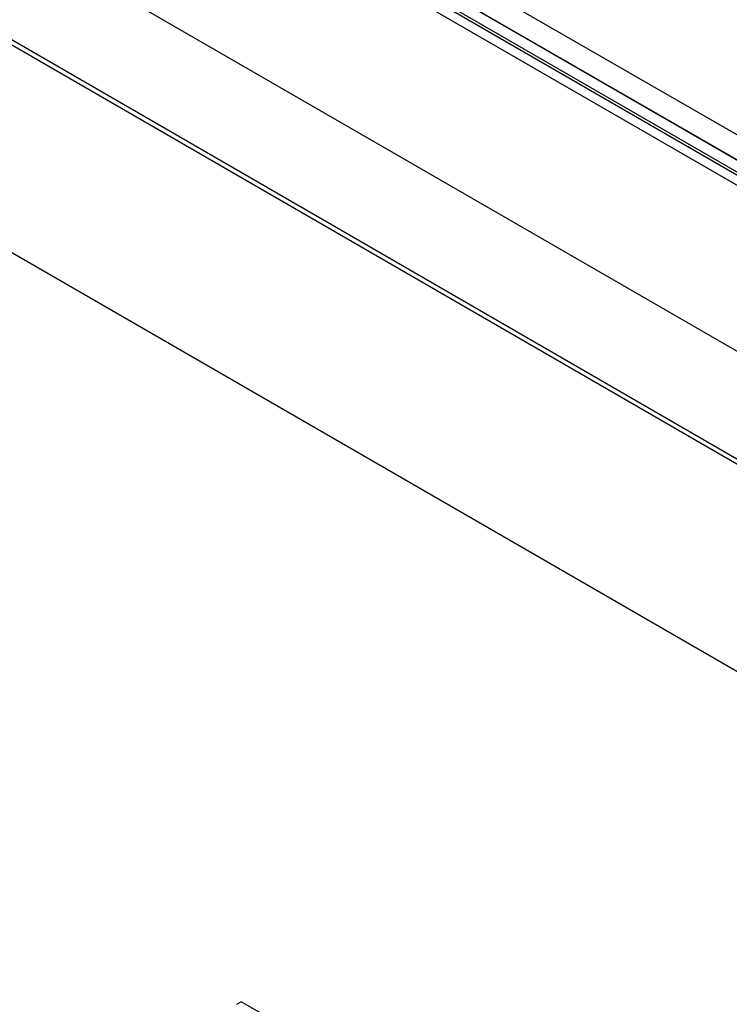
# Model space of a CAD drawing. Header units: millimetres. Extents: x 0 to 4200, y 0 to 2970.
# Tile 65 of 75: x 3118 to 3128, y 2229 to 2243. Entities that reach past the tile are written whole.
import ezdxf

# ---------------------------------------------------------------- set-up
doc = ezdxf.new("R2010")
doc.units = ezdxf.units.MM
doc.header["$LTSCALE"] = 10

msp = doc.modelspace()

# ---------------------------------------------------------------- linework, layer by layer
at = {"color": 7, "linetype": 'Continuous', "lineweight": 25}
for p, q in [((3050.21, 2286.812), (3198.632, 2201.13)), ((3050.438, 2286.309), (3198.86, 2200.627)), ((3199.198, 2200.424), (3050.776, 2286.106)), ((3199.085, 2200.27), (3050.734, 2285.911)), ((3050.811, 2285.915), (3199.162, 2200.274)), ((3198.957, 2200.196), (3050.606, 2285.837)), ((3162.244, 2218.941), (3087.319, 2262.194)), ((3154.436, 2221.856), (3094.062, 2256.709)), ((3154.372, 2221.819), (3093.998, 2256.672)), ((3154.07, 2218.932), (3094.389, 2253.385)), ((3121.02, 2228.917), (3120.949, 2228.876)), ((3121.586, 2228.591), (3121.02, 2228.917))]:
    msp.add_line(p, q, dxfattribs=at)

doc.saveas('drawing.dxf')
